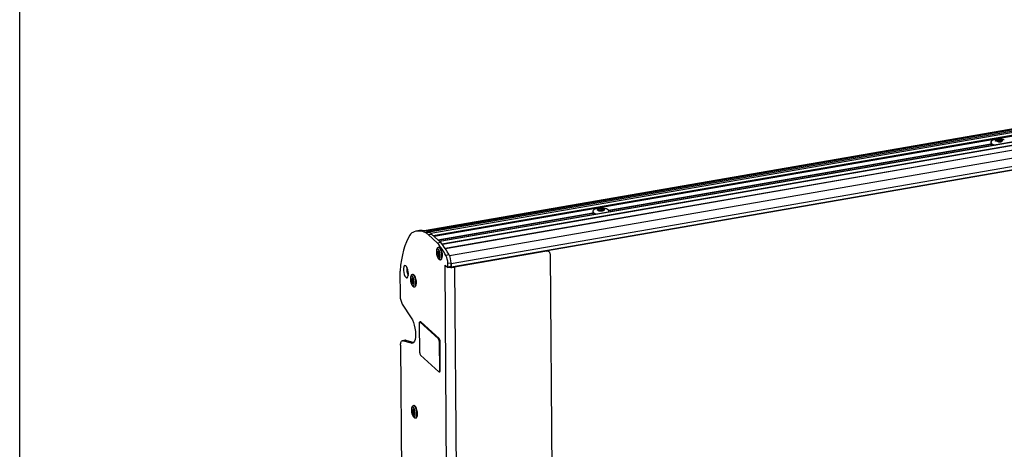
# Model space of a CAD drawing. Header units: millimetres. Extents: x 5 to 589, y 5 to 415.
# Tile 2 of 35: x 10 to 120, y 78 to 126. Entities that reach past the tile are written whole.
import ezdxf

# ---------------------------------------------------------------- set-up
doc = ezdxf.new("R2010")
doc.units = ezdxf.units.MM
doc.linetypes.add('SLD-Continua', pattern=[0])

msp = doc.modelspace()

# ---------------------------------------------------------------- linework, layer by layer
at = {"color": 7, "linetype": 'SLD-Continua', "lineweight": 25}
for p, q in [((10, 10), (10, 410)), ((55.1424, 102.5493), (180.2593, 124.2593)), ((55.1831, 102.5416), (180.4526, 124.278)), ((180.802, 124.2467), (55.3924, 102.486)), ((55.3944, 102.4854), (180.807, 124.2466)), ((180.8859, 124.2287), (55.4549, 102.4643)), ((180.9365, 124.0948), (55.6896, 102.3623)), ((181.3886, 124.0237), (55.8753, 102.245)), ((181.3991, 124.0216), (55.8795, 102.2418)), ((56.1357, 102.0146), (181.7313, 123.8077)), ((181.7742, 123.6775), (56.2628, 101.8991)), ((182.4406, 123.1378), (56.8683, 101.3488)), ((182.4607, 123.1275), (56.881, 101.3372)), ((57.1218, 101.0805), (182.6797, 122.867)), ((182.7084, 122.7962), (57.1732, 101.0137)), ((183.0602, 122.3309), (57.5061, 100.5451)), ((183.086, 122.3132), (57.5193, 100.5252)), ((57.9816, 99.7541), (183.5605, 121.5443)), ((58.139, 98.4624), (183.7603, 120.2598)), ((58.1495, 98.8703), (183.7707, 120.6678)), ((58.1523, 98.5001), (183.7736, 120.2975)), ((75.7288, 104.8253), (118.3876, 112.2274)), ((75.7496, 104.7936), (118.3879, 112.192)), ((118.3861, 112.4173), (118.389, 112.0467)), ((118.4585, 112.2806), (118.4604, 112.0361)), ((118.9499, 112.5379), (118.9496, 112.57)), ((119.004, 112.5349), (119.0034, 112.6148)), ((119.0673, 112.5415), (119.0661, 112.6958)), ((119.2512, 112.4915), (119.2494, 112.7304)), ((119.4031, 112.4821), (119.4013, 112.721)), ((119.5656, 112.5694), (119.5647, 112.6773)), ((119.5661, 112.5787), (119.5666, 112.516)), ((119.6002, 112.5308), (119.6001, 112.5431)), ((117.3391, 111.8415), (117.3686, 111.8874)), ((117.3686, 111.8874), (118.3889, 112.0644)), ((118.389, 112.0467), (118.391, 112.0241)), ((56.6799, 101.52), (73.9695, 104.5201)), ((56.7126, 101.4903), (73.9698, 104.4847)), ((73.9681, 104.71), (73.9709, 104.3393)), ((74.5935, 104.828), (74.5927, 104.9243)), ((74.6778, 104.758), (74.676, 104.9969)), ((74.8668, 105.0241), (74.8686, 104.7851)), ((75.0172, 104.7697), (75.0152, 105.0297)), ((75.1407, 104.8546), (75.1409, 104.828)), ((75.1666, 104.8771), (75.1658, 104.9776)), ((75.1661, 104.8008), (75.1659, 104.8234)), ((75.7687, 104.6284), (75.768, 104.7239)), ((75.7684, 104.669), (75.8073, 104.6758)), ((75.8073, 104.6758), (75.9355, 104.6477)), ((72.9152, 104.1237), (72.9506, 104.1801)), ((72.9506, 104.1801), (73.9708, 104.3571)), ((54.6279, 102.5522), (54.2601, 102.4884)), ((55.7036, 102.3552), (55.3358, 102.2914)), ((55.6, 102.1034), (55.9678, 102.1673)), ((56.6442, 101.1542), (55.6, 102.1034)), ((57.0121, 101.2181), (55.9678, 102.1673)), ((57.0121, 101.2181), (56.6442, 101.1542)), ((56.5827, 100.2004), (56.5814, 100.0189)), ((56.5814, 100.0189), (56.6907, 99.9109)), ((56.7801, 99.9842), (56.5814, 100.0189)), ((56.6919, 100.0924), (56.5827, 100.2004)), ((56.6937, 100.3429), (56.6919, 100.0924)), ((56.7711, 100.1061), (56.6919, 100.0924)), ((56.7723, 100.2652), (56.6937, 100.3429)), ((56.7965, 100.6745), (56.7413, 100.6649)), ((56.7705, 100.0147), (56.7723, 100.2652)), ((56.8797, 99.9067), (56.7705, 100.0147)), ((56.7803, 100.005), (56.7801, 99.9842)), ((68.8207, 100.2612), (58.5209, 98.474)), ((68.7702, 100.3071), (68.8207, 100.2612)), ((69.0926, 100.189), (68.9355, 100.3318)), ((56.6907, 99.9109), (56.6889, 99.6603)), ((56.7686, 99.7522), (56.6889, 99.6603)), ((56.6889, 99.6603), (56.7674, 99.5826)), ((56.6907, 99.9109), (56.828, 99.9347)), ((56.7674, 99.5826), (56.7692, 99.8332)), ((56.8793, 99.8523), (56.7692, 99.8332)), ((56.7692, 99.8332), (56.8784, 99.7251)), ((56.8795, 99.8859), (56.7801, 99.9842)), ((56.828, 99.9347), (56.8274, 99.8433)), ((56.828, 99.9347), (56.8795, 99.8838)), ((56.8784, 99.7251), (56.8797, 99.9067)), ((56.9773, 99.3053), (57.0325, 99.3148)), ((57.1303, 99.7171), (57.1855, 99.7266)), ((57.9386, 99.8388), (57.5707, 99.775)), ((57.7809, 98.8986), (58.1487, 98.9624)), ((58.1519, 98.5482), (58.1487, 98.9624)), ((69.1914, 99.9569), (69.5998, 47.1961)), ((52.4449, 97.9337), (52.4656, 95.2599)), ((57.4706, 98.6779), (57.7455, 98.428)), ((57.471, 98.6319), (57.4706, 98.6779)), ((57.5132, 98.6392), (57.471, 98.6319)), ((57.6609, 74.0923), (57.471, 98.6319)), ((57.7619, 98.4215), (58.1298, 98.4854)), ((57.7841, 98.4844), (57.7809, 98.8986)), ((58.1519, 98.5482), (57.7841, 98.4844)), ((58.1292, 98.4663), (58.1116, 98.4822)), ((58.1495, 98.8703), (58.1523, 98.5001)), ((58.4704, 98.5199), (58.5209, 98.474)), ((58.5209, 98.474), (58.9349, 44.9769)), ((53.6815, 97.1713), (53.6802, 96.9897)), ((53.6802, 96.9897), (53.7894, 96.8817)), ((53.8789, 96.9551), (53.6802, 96.9897)), ((53.7907, 97.0632), (53.6815, 97.1713)), ((53.7894, 96.8817), (53.7876, 96.6312)), ((53.8674, 96.7231), (53.7876, 96.6312)), ((53.7894, 96.8817), (53.9268, 96.9056)), ((53.7924, 97.3138), (53.7907, 97.0632)), ((53.8699, 97.077), (53.7907, 97.0632)), ((53.871, 97.2361), (53.7924, 97.3138)), ((53.8953, 97.6454), (53.8401, 97.6358)), ((53.8662, 96.5535), (53.8679, 96.804)), ((53.978, 96.8231), (53.8679, 96.804)), ((53.8679, 96.804), (53.9771, 96.696)), ((53.8692, 96.9855), (53.871, 97.2361)), ((53.9784, 96.8775), (53.8692, 96.9855)), ((53.879, 96.9758), (53.8789, 96.9551)), ((53.9783, 96.8568), (53.8789, 96.9551)), ((53.9268, 96.9056), (53.9261, 96.8141)), ((53.9268, 96.9056), (53.9783, 96.8546)), ((53.9771, 96.696), (53.9784, 96.8775)), ((53.7876, 96.6312), (53.8662, 96.5535)), ((54.076, 96.2761), (54.1312, 96.2857)), ((54.229, 96.6879), (54.2842, 96.6975)), ((52.704, 94.337), (53.6999, 92.8137)), ((54.7571, 92.3625), (54.6651, 92.3465)), ((54.6979, 92.3336), (54.7899, 92.3495)), ((54.6979, 92.3336), (56.7401, 90.4773)), ((56.832, 90.4933), (54.7899, 92.3495)), ((54.6464, 88.9075), (54.6208, 92.2209)), ((53.0535, 90.3143), (52.6857, 90.2505)), ((52.7356, 90.2474), (53.1035, 90.3112)), ((53.7219, 89.9689), (52.7356, 90.2474)), ((53.1035, 90.3112), (53.9784, 90.0641)), ((56.832, 90.4933), (56.7401, 90.4773)), ((56.8201, 90.2219), (56.912, 90.2378)), ((56.8201, 90.2219), (56.8457, 86.9085)), ((56.9377, 86.9244), (56.912, 90.2378)), ((52.5082, 89.7478), (52.6248, 74.6852)), ((53.7219, 89.9689), (53.9138, 90.0022)), ((56.7686, 86.7958), (54.7264, 88.652)), ((56.9377, 86.9244), (56.8457, 86.9085)), ((56.8013, 86.7828), (56.8933, 86.7988)), ((53.7947, 82.5371), (53.7934, 82.3556)), ((53.9039, 82.4291), (53.7947, 82.5371)), ((53.9057, 82.6796), (53.9039, 82.4291)), ((53.9831, 82.4428), (53.9039, 82.4291)), ((53.9842, 82.6019), (53.9057, 82.6796)), ((54.0085, 83.0112), (53.9533, 83.0017)), ((53.9825, 82.3514), (53.9842, 82.6019)), ((53.7934, 82.3556), (53.9026, 82.2476)), ((53.9921, 82.3209), (53.7934, 82.3556)), ((53.9026, 82.2476), (53.9009, 81.997)), ((53.9806, 82.0889), (53.9009, 81.997)), ((53.9009, 81.997), (53.9794, 81.9193)), ((53.9026, 82.2476), (54.04, 82.2714)), ((53.9794, 81.9193), (53.9812, 82.1699)), ((54.0913, 82.189), (53.9812, 82.1699)), ((53.9812, 82.1699), (54.0904, 82.0619)), ((54.0917, 82.2434), (53.9825, 82.3514)), ((53.9923, 82.3417), (53.9921, 82.3209)), ((54.0915, 82.2226), (53.9921, 82.3209)), ((54.04, 82.2714), (54.0394, 82.18)), ((54.04, 82.2714), (54.0915, 82.2205)), ((54.0904, 82.0619), (54.0917, 82.2434)), ((54.1893, 81.642), (54.2445, 81.6516)), ((54.3423, 82.0538), (54.3975, 82.0634))]:
    msp.add_line(p, q, dxfattribs=at)
at = {"color": 7, "linetype": 'SLD-Continua', "lineweight": 25, "flags": 128}
for points in [[(118.6745, 112.6784), (118.6206, 112.6568), (118.4768, 112.5729), (118.3987, 112.477), (118.3924, 112.3769), (118.4585, 112.2806)], [(118.9215, 112.5428), (118.9043, 112.5617), (118.8937, 112.5814), (118.8897, 112.6015), (118.8925, 112.6217), (118.902, 112.6416), (118.9181, 112.6609), (118.9404, 112.6793), (118.9686, 112.6964)], [(119.6479, 112.6689), (119.6651, 112.65), (119.6757, 112.6303), (119.6797, 112.6102), (119.6768, 112.59), (119.6673, 112.57), (119.6513, 112.5507), (119.6289, 112.5324), (119.6007, 112.5153)], [(74.2565, 104.9711), (74.1035, 104.8976), (74.0007, 104.8052), (73.9682, 104.7056), (74.0086, 104.607), (74.1186, 104.5172), (74.2893, 104.4437), (74.4584, 104.401)], [(74.4894, 104.8503), (74.4773, 104.8698), (74.4719, 104.8899), (74.4733, 104.9101), (74.4814, 104.9301), (74.4961, 104.9496), (74.5171, 104.9682), (74.5441, 104.9856), (74.5766, 105.0015)], [(75.2438, 104.9468), (75.2559, 104.9273), (75.2613, 104.9072), (75.26, 104.887), (75.2519, 104.867), (75.2372, 104.8475), (75.2162, 104.8289), (75.1892, 104.8115), (75.1567, 104.7956)], [(75.7275, 104.827), (75.6175, 104.9167), (75.4756, 104.9805)], [(75.7302, 104.6217), (75.7354, 104.6288), (75.7679, 104.7283), (75.7275, 104.827)], [(73.9709, 104.3393), (73.971, 104.3349), (73.973, 104.3168)], [(53.5416, 102.0509), (53.3395, 101.7025), (53.1545, 101.3058), (52.9875, 100.8627), (52.8393, 100.3756), (52.7107, 99.8468), (52.6024, 99.2792), (52.5149, 98.6754), (52.4487, 98.0388)], [(56.727, 99.4636), (56.8053, 99.4201), (56.8735, 99.45), (56.9224, 99.549), (56.9453, 99.704), (56.9393, 99.8939), (56.9051, 100.0931), (56.8473, 100.2747), (56.7737, 100.4142), (56.6943, 100.4927), (56.6199, 100.4996), (56.5603, 100.4341), (56.5238, 100.3049), (56.5152, 100.1295), (56.5356, 99.9315), (56.5824, 99.7378), (56.6492, 99.5745), (56.727, 99.4636)], [(57.1303, 99.7171), (57.1166, 99.9389), (57.0739, 100.166), (57.0072, 100.3727), (56.9239, 100.536), (56.8334, 100.6374), (56.7457, 100.6656), (56.7406, 100.6648)], [(57.1855, 99.7266), (57.1722, 99.9445), (57.1311, 100.1678), (57.0664, 100.3723), (56.9853, 100.5359), (56.8965, 100.6409), (56.8097, 100.6758), (56.7965, 100.6745)], [(56.9766, 99.3052), (57.0062, 99.3155), (57.0478, 99.3528), (57.0822, 99.4143), (57.108, 99.4978), (57.1242, 99.6), (57.1303, 99.7171)], [(57.0325, 99.3148), (57.059, 99.3238), (57.1256, 99.3985), (57.1694, 99.5378), (57.1855, 99.7266)], [(53.3834, 97.7208), (53.3669, 97.9435), (53.3224, 98.1692), (53.2547, 98.3733), (53.1712, 98.5339), (53.0809, 98.6334), (52.9935, 98.661), (52.9187, 98.6139), (52.8644, 98.497), (52.8366, 98.3232), (52.8382, 98.1111), (52.8691, 97.8838), (52.926, 97.6659), (53.0027, 97.481), (53.0908, 97.3492), (53.1809, 97.2848), (53.2631, 97.2946), (53.3285, 97.3777), (53.3702, 97.5251), (53.3834, 97.7208)], [(57.471, 98.6319), (57.5464, 98.5786), (57.6181, 98.5439)], [(57.7841, 98.4844), (57.7835, 98.4671), (57.7814, 98.4519), (57.7779, 98.4393), (57.7731, 98.4298), (57.7672, 98.4237), (57.7605, 98.4214), (57.7532, 98.4228), (57.7455, 98.428)], [(58.1523, 98.5001), (58.152, 98.4897), (58.1507, 98.4806), (58.1486, 98.473), (58.1457, 98.4673), (58.1422, 98.4637), (58.1382, 98.4623), (58.1338, 98.4631), (58.1292, 98.4663)], [(58.1298, 98.4854), (58.1351, 98.4875), (58.1409, 98.4936), (58.1457, 98.5031), (58.1492, 98.5157), (58.1513, 98.5309), (58.1519, 98.5482)], [(53.8258, 96.4345), (53.904, 96.391), (53.9722, 96.4208), (54.0211, 96.5199), (54.0441, 96.6748), (54.038, 96.8647), (54.0038, 97.0639), (53.946, 97.2455), (53.8725, 97.385), (53.7931, 97.4635), (53.7186, 97.4705), (53.659, 97.4049), (53.6225, 97.2757), (53.6139, 97.1003), (53.6344, 96.9024), (53.6812, 96.7087), (53.748, 96.5454), (53.8258, 96.4345)], [(54.229, 96.6879), (54.2153, 96.9098), (54.1727, 97.1368), (54.106, 97.3436), (54.0227, 97.5068), (53.9321, 97.6082), (53.8445, 97.6365), (53.8393, 97.6357)], [(54.2842, 96.6975), (54.271, 96.9154), (54.2298, 97.1386), (54.1651, 97.3432), (54.084, 97.5068), (53.9953, 97.6117), (53.9084, 97.6467), (53.8953, 97.6454)], [(54.0753, 96.276), (54.1049, 96.2864), (54.1465, 96.3236), (54.1809, 96.3852), (54.2067, 96.4687), (54.223, 96.5709), (54.229, 96.6879)], [(54.1312, 96.2857), (54.1577, 96.2947), (54.2244, 96.3694), (54.2681, 96.5087), (54.2842, 96.6975)], [(53.6999, 92.8137), (53.8283, 92.5816), (53.9434, 92.3001), (54.0398, 91.9825), (54.1129, 91.6439), (54.1593, 91.3003), (54.1766, 90.968), (54.1642, 90.6628), (54.1226, 90.3991), (54.0537, 90.1895), (53.9609, 90.0439), (53.8485, 89.9692), (53.7219, 89.9689)], [(54.6208, 92.2209), (54.622, 92.2554), (54.6262, 92.2859), (54.6332, 92.3111), (54.6428, 92.3301), (54.6545, 92.3422), (54.668, 92.3469), (54.6826, 92.3439), (54.6979, 92.3336)], [(52.5082, 89.7478), (52.5115, 89.8639), (52.5231, 89.9693), (52.5427, 90.0612), (52.5697, 90.137), (52.6035, 90.1949), (52.6431, 90.2331), (52.6876, 90.2508), (52.7356, 90.2474)], [(53.1035, 90.3112), (53.0554, 90.3146), (53.0535, 90.3143)], [(56.8457, 86.9085), (56.8445, 86.8739), (56.8403, 86.8435), (56.8333, 86.8182), (56.8237, 86.7992), (56.812, 86.7871), (56.7985, 86.7825), (56.7839, 86.7854), (56.7686, 86.7958)], [(56.8933, 86.7988), (56.9039, 86.8031), (56.9157, 86.8152), (56.9252, 86.8342), (56.9322, 86.8594), (56.9364, 86.8899), (56.9377, 86.9244)], [(53.939, 81.8003), (54.0173, 81.7569), (54.0855, 81.7867), (54.1344, 81.8857), (54.1573, 82.0407), (54.1513, 82.2306), (54.1171, 82.4298), (54.0593, 82.6114), (53.9857, 82.7509), (53.9063, 82.8294), (53.8318, 82.8363), (53.7723, 82.7708), (53.7358, 82.6416), (53.7272, 82.4662), (53.7476, 82.2683), (53.7944, 82.0746), (53.8612, 81.9112), (53.939, 81.8003)], [(54.3423, 82.0538), (54.3286, 82.2756), (54.2859, 82.5027), (54.2192, 82.7094), (54.1359, 82.8727), (54.0454, 82.9741), (53.9577, 83.0023), (53.9526, 83.0015)], [(54.3975, 82.0634), (54.3842, 82.2812), (54.3431, 82.5045), (54.2784, 82.709), (54.1973, 82.8726), (54.1085, 82.9776), (54.0217, 83.0125), (54.0085, 83.0112)], [(54.1886, 81.6419), (54.2182, 81.6522), (54.2598, 81.6895), (54.2942, 81.7511), (54.32, 81.8346), (54.3362, 81.9368), (54.3423, 82.0538)], [(54.2445, 81.6516), (54.271, 81.6606), (54.3376, 81.7353), (54.3814, 81.8746), (54.3975, 82.0634)]]:
    msp.add_lwpolyline(points, dxfattribs=at)
at = {"color": 7, "linetype": 'SLD-Continua', "lineweight": 25}
for centre, radius, start, end in [((119.0203, 113.0503), 0.9529, 233.877422, 261.3189), ((119.2972, 110.9895), 1.8, 70.648182, 110.238718), ((119.2772, 111.9967), 0.7647, 85.904423, 113.799406), ((119.2921, 113.2152), 0.7649, 265.902588, 293.789744), ((119.3479, 112.2188), 0.541, 56.321479, 91.701171), ((74.8791, 103.2822), 1.8, 97.293382, 110.238718), ((74.7738, 105.1915), 0.4442, 230.193788, 270.737258), ((74.8691, 104.2133), 0.8407, 84.217117, 110.358838), ((74.8791, 103.2822), 1.8, 70.648182, 97.293382), ((74.8641, 105.5837), 0.8406, 264.219422, 290.367337), ((54.2615, 101.6199), 0.839, 118.547897, 149.090226), ((54.5354, 100.9124), 1.5944, 59.869401, 115.043661), ((54.8739, 100.8606), 1.7094, 60.963764, 98.274741), ((54.7615, 101.2043), 1.2294, 47.000939, 62.154601), ((55.1294, 101.2681), 1.2294, 47.000939, 62.154601), ((48.9406, 94.9787), 9.8734, 29.063953, 38.717229), ((49.3085, 95.0425), 9.8734, 29.063953, 38.717229), ((68.8856, 99.9623), 0.3058, 358.976068, 102.255548), ((56.8329, 99.4606), 0.1059, 178.350566, 223.353668), ((55.8368, 98.8958), 1.9441, 0.081207, 26.888689), ((56.2047, 98.9596), 1.9441, 0.081207, 26.888689), ((53.5844, 97.9449), 1.1395, 175.275967, 180.564053), ((54.8162, 98.267), 1.6159, 172.990297, 206.697314), ((58.193, 100.4261), 1.9794, 263.693056, 279.534657), ((53.9316, 96.4314), 0.1059, 178.350566, 223.353668), ((54.3315, 95.2496), 1.866, 179.684569, 209.279958), ((54.7613, 92.3252), 0.0375, 40.376592, 96.409686), ((56.4209, 90.2372), 0.3995, 357.804444, 36.958777), ((56.5129, 90.2531), 0.3995, 357.804444, 36.958777), ((55.0456, 88.8922), 0.3995, 177.804444, 216.958777), ((54.0449, 81.7973), 0.1059, 178.350566, 223.353668)]:
    msp.add_arc(centre, radius, start, end, dxfattribs=at)
msp.add_ellipse((54.1665, 97.623), major_axis=(0.9999, 0.0198), ratio=0.36621339, start_param=2.47113645, end_param=2.65530287, dxfattribs=at)
for points, knots in [([(118.9215, 112.5428), (118.9187, 112.546), (118.9132, 112.5526), (118.9171, 112.5611), (118.9289, 112.5676), (118.9427, 112.5692), (118.9496, 112.57)], [0, 0, 0, 0, 0.25019198, 0.50166326, 0.74794035, 1, 1, 1, 1]), ([(119.0046, 112.5344), (118.9962, 112.5329), (118.979, 112.5299), (118.9548, 112.5303), (118.934, 112.5343), (118.9257, 112.5399), (118.9215, 112.5428)], [0, 0, 0, 0, 0.24882638, 0.5016569, 0.74677507, 1, 1, 1, 1]), ([(118.9496, 112.57), (118.9568, 112.5709), (118.9708, 112.5727), (118.9868, 112.5785), (118.998, 112.5864), (119.0038, 112.5967), (119.0037, 112.6089), (118.9977, 112.6222), (118.9866, 112.6361), (118.9752, 112.6449), (118.9694, 112.6494)], [0, 0, 0, 0, 0.12671432, 0.24815282, 0.37600076, 0.49923344, 0.62398748, 0.75185733, 0.87297469, 1, 1, 1, 1]), ([(118.9694, 112.6494), (118.9649, 112.6535), (118.9556, 112.6618), (118.9517, 112.6749), (118.955, 112.6873), (118.9641, 112.6934), (118.9686, 112.6964)], [0, 0, 0, 0, 0.2464699, 0.49810101, 0.74942766, 1, 1, 1, 1]), ([(118.9686, 112.6964), (118.9748, 112.699), (118.9873, 112.7041), (119.0131, 112.706), (119.0406, 112.7038), (119.0576, 112.6985), (119.0661, 112.6958)], [0, 0, 0, 0, 0.25019198, 0.50166326, 0.74794035, 1, 1, 1, 1]), ([(119.1681, 112.4906), (119.1663, 112.4956), (119.1628, 112.5055), (119.1503, 112.5183), (119.1335, 112.5288), (119.112, 112.5365), (119.0873, 112.5412), (119.0602, 112.5423), (119.0322, 112.5404), (119.0138, 112.5364), (119.0046, 112.5344)], [0, 0, 0, 0, 0.12559041, 0.25056838, 0.37561668, 0.49993499, 0.62588722, 0.75128197, 0.87560586, 1, 1, 1, 1]), ([(119.0661, 112.6958), (119.0751, 112.6931), (119.0926, 112.6878), (119.121, 112.6836), (119.149, 112.6828), (119.1761, 112.6858), (119.2008, 112.6926), (119.2217, 112.7028), (119.2388, 112.7155), (119.2458, 112.7254), (119.2494, 112.7304)], [0, 0, 0, 0, 0.12671432, 0.24815282, 0.37600076, 0.49923343, 0.62398748, 0.75185733, 0.87297469, 1, 1, 1, 1]), ([(119.2375, 112.4522), (119.2286, 112.4531), (119.2107, 112.4548), (119.1887, 112.4637), (119.1728, 112.4759), (119.1697, 112.4857), (119.1681, 112.4906)], [0, 0, 0, 0, 0.24738244, 0.49986467, 0.75067775, 1, 1, 1, 1]), ([(119.2512, 112.4915), (119.2476, 112.4865), (119.2406, 112.4768), (119.2254, 112.4651), (119.2131, 112.4597), (119.2078, 112.4574)], [0, 0, 0, 0, 0.372496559, 0.727933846, 1, 1, 1, 1]), ([(119.3201, 112.4621), (119.3163, 112.4606), (119.3084, 112.4574), (119.288, 112.4538), (119.2636, 112.4517), (119.2462, 112.4521), (119.2375, 112.4522)], [0, 0, 0, 0, 0.24647525, 0.49811536, 0.74943171, 1, 1, 1, 1]), ([(119.2494, 112.7304), (119.2532, 112.7347), (119.261, 112.7435), (119.2814, 112.753), (119.3057, 112.7592), (119.3231, 112.7594), (119.3318, 112.7595)], [0, 0, 0, 0, 0.2464699, 0.49810101, 0.74942766, 1, 1, 1, 1]), ([(119.5034, 112.4948), (119.4945, 112.4943), (119.477, 112.4935), (119.4487, 112.4906), (119.4207, 112.4869), (119.3936, 112.4825), (119.3688, 112.4778), (119.3479, 112.4728), (119.3308, 112.4676), (119.3237, 112.464), (119.3201, 112.4621)], [0, 0, 0, 0, 0.126714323, 0.248152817, 0.37600076, 0.49923344, 0.623987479, 0.751857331, 0.87297469, 1, 1, 1, 1]), ([(119.3318, 112.7595), (119.3408, 112.7586), (119.3588, 112.7569), (119.3807, 112.7481), (119.3965, 112.736), (119.3997, 112.7261), (119.4013, 112.721)], [0, 0, 0, 0, 0.25019198, 0.50166326, 0.74794035, 1, 1, 1, 1]), ([(119.4013, 112.721), (119.4031, 112.7159), (119.4066, 112.7057), (119.419, 112.6923), (119.4358, 112.6813), (119.4572, 112.6733), (119.482, 112.6689), (119.5089, 112.6683), (119.5371, 112.6709), (119.5554, 112.6751), (119.5647, 112.6773)], [0, 0, 0, 0, 0.12671432, 0.24815282, 0.37600076, 0.49923343, 0.62398748, 0.75185733, 0.87297469, 1, 1, 1, 1]), ([(119.6007, 112.5153), (119.5945, 112.5124), (119.582, 112.5068), (119.5563, 112.5003), (119.5288, 112.4959), (119.5119, 112.4951), (119.5034, 112.4948)], [0, 0, 0, 0, 0.25019731, 0.50168382, 0.74794431, 1, 1, 1, 1]), ([(119.5647, 112.6773), (119.5731, 112.6789), (119.5901, 112.6821), (119.6144, 112.6815), (119.6355, 112.6775), (119.6438, 112.6718), (119.6479, 112.6689)], [0, 0, 0, 0, 0.24647004, 0.49810129, 0.74942796, 1, 1, 1, 1]), ([(119.6199, 112.6205), (119.6128, 112.6165), (119.5988, 112.6086), (119.5829, 112.5958), (119.5717, 112.5833), (119.5659, 112.5717), (119.566, 112.5615), (119.572, 112.5533), (119.583, 112.5469), (119.5943, 112.5444), (119.6001, 112.5431)], [0, 0, 0, 0, 0.12671432, 0.24815282, 0.37600076, 0.49923344, 0.62398748, 0.75185733, 0.87297469, 1, 1, 1, 1]), ([(119.6001, 112.5431), (119.6046, 112.5418), (119.6138, 112.539), (119.6177, 112.5319), (119.6144, 112.5237), (119.6052, 112.5181), (119.6007, 112.5153)], [0, 0, 0, 0, 0.24647895, 0.49812527, 0.7494345, 1, 1, 1, 1]), ([(119.6479, 112.6689), (119.6507, 112.6654), (119.6562, 112.6583), (119.6523, 112.6452), (119.6406, 112.632), (119.6269, 112.6244), (119.6199, 112.6205)], [0, 0, 0, 0, 0.25019208, 0.50166353, 0.74794049, 1, 1, 1, 1]), ([(74.4894, 104.8503), (74.4876, 104.8536), (74.4838, 104.8604), (74.4906, 104.8687), (74.5048, 104.8747), (74.5198, 104.8757), (74.5273, 104.8762)], [0, 0, 0, 0, 0.25019208, 0.50166353, 0.74794049, 1, 1, 1, 1]), ([(74.5674, 104.8195), (74.559, 104.821), (74.542, 104.824), (74.5188, 104.8315), (74.4994, 104.8405), (74.4927, 104.847), (74.4894, 104.8503)], [0, 0, 0, 0, 0.24647004, 0.49810129, 0.74942796, 1, 1, 1, 1]), ([(74.5273, 104.8762), (74.535, 104.8769), (74.5502, 104.8781), (74.5686, 104.8832), (74.5824, 104.8906), (74.591, 104.9006), (74.5938, 104.9128), (74.5907, 104.9263), (74.5823, 104.9406), (74.5725, 104.9499), (74.5675, 104.9546)], [0, 0, 0, 0, 0.126714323, 0.248152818, 0.376000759, 0.499233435, 0.623987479, 0.751857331, 0.872974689, 1, 1, 1, 1]), ([(74.5675, 104.9546), (74.5637, 104.9589), (74.556, 104.9675), (74.5547, 104.9807), (74.5607, 104.9929), (74.5713, 104.9986), (74.5766, 105.0015)], [0, 0, 0, 0, 0.24647895, 0.49812527, 0.7494345, 1, 1, 1, 1]), ([(74.718, 104.7673), (74.7172, 104.7694), (74.7156, 104.7736), (74.706, 104.7804), (74.6916, 104.7876), (74.6722, 104.795), (74.649, 104.8024), (74.6231, 104.8092), (74.5954, 104.8153), (74.5769, 104.8181), (74.5674, 104.8195)], [0, 0, 0, 0, 0.12671432, 0.24815282, 0.37600076, 0.49923343, 0.62398748, 0.75185733, 0.87297469, 1, 1, 1, 1]), ([(74.5766, 105.0015), (74.5835, 105.0038), (74.5973, 105.0084), (74.624, 105.0092), (74.6516, 105.0059), (74.6678, 104.9999), (74.676, 104.9969)], [0, 0, 0, 0, 0.25019731, 0.50168382, 0.74794431, 1, 1, 1, 1]), ([(74.676, 104.9969), (74.6846, 104.9938), (74.7014, 104.9878), (74.7294, 104.9825), (74.7576, 104.9806), (74.7855, 104.9825), (74.8116, 104.9883), (74.8343, 104.9976), (74.8536, 105.0096), (74.8623, 105.0192), (74.8668, 105.0241)], [0, 0, 0, 0, 0.12671432, 0.24815282, 0.37600076, 0.49923344, 0.62398748, 0.75185733, 0.87297469, 1, 1, 1, 1]), ([(74.7795, 104.7473), (74.7708, 104.7483), (74.7533, 104.7502), (74.7333, 104.7553), (74.72, 104.7613), (74.7187, 104.7653), (74.718, 104.7673)], [0, 0, 0, 0, 0.25019198, 0.50166326, 0.74794035, 1, 1, 1, 1]), ([(74.8666, 104.7539), (74.862, 104.7525), (74.8527, 104.7496), (74.8307, 104.7469), (74.8054, 104.7458), (74.7881, 104.7468), (74.7795, 104.7473)], [0, 0, 0, 0, 0.2464699, 0.49810101, 0.74942766, 1, 1, 1, 1]), ([(74.8686, 104.7851), (74.8642, 104.7803), (74.8555, 104.7708), (74.8361, 104.759), (74.8163, 104.7505), (74.8018, 104.7477), (74.7962, 104.7466)], [0, 0, 0, 0, 0.27845713, 0.54416172, 0.82459287, 1, 1, 1, 1]), ([(75.0574, 104.779), (75.0489, 104.779), (75.0321, 104.7789), (75.0042, 104.7771), (74.976, 104.7745), (74.9481, 104.7712), (74.922, 104.7675), (74.8992, 104.7634), (74.8799, 104.7589), (74.8711, 104.7556), (74.8666, 104.7539)], [0, 0, 0, 0, 0.12671432, 0.24815282, 0.37600076, 0.49923343, 0.62398748, 0.75185733, 0.87297469, 1, 1, 1, 1]), ([(74.8668, 105.0241), (74.8714, 105.0282), (74.8807, 105.0366), (74.9027, 105.0453), (74.9279, 105.0505), (74.9452, 105.05), (74.9538, 105.0497)], [0, 0, 0, 0, 0.24647525, 0.49811536, 0.74943171, 1, 1, 1, 1]), ([(74.9538, 105.0497), (74.9624, 105.0488), (74.9798, 105.047), (75, 105.0419), (75.0133, 105.036), (75.0146, 105.0318), (75.0152, 105.0297)], [0, 0, 0, 0, 0.24738244, 0.49986467, 0.75067775, 1, 1, 1, 1]), ([(75.0152, 105.0297), (75.016, 105.0274), (75.0177, 105.0229), (75.0274, 105.0154), (75.0418, 105.0077), (75.0612, 105.0002), (75.0843, 104.993), (75.1104, 104.9867), (75.138, 104.9814), (75.1565, 104.9788), (75.1658, 104.9776)], [0, 0, 0, 0, 0.12559041, 0.25056838, 0.37561668, 0.49993499, 0.62588722, 0.75128197, 0.87560586, 1, 1, 1, 1]), ([(75.1567, 104.7956), (75.1498, 104.7931), (75.1361, 104.7879), (75.1094, 104.7825), (75.0818, 104.7791), (75.0656, 104.7791), (75.0574, 104.779)], [0, 0, 0, 0, 0.25019198, 0.50166326, 0.74794035, 1, 1, 1, 1]), ([(75.2061, 104.8997), (75.1984, 104.8959), (75.1833, 104.8886), (75.165, 104.8765), (75.1512, 104.8645), (75.1426, 104.8531), (75.1398, 104.843), (75.1429, 104.8346), (75.1512, 104.8278), (75.1609, 104.8249), (75.1659, 104.8234)], [0, 0, 0, 0, 0.12671432, 0.24815282, 0.37600076, 0.49923344, 0.62398748, 0.75185733, 0.87297469, 1, 1, 1, 1]), ([(75.1659, 104.8234), (75.1697, 104.8218), (75.1773, 104.8187), (75.1786, 104.8115), (75.1726, 104.8035), (75.162, 104.7982), (75.1567, 104.7956)], [0, 0, 0, 0, 0.2464699, 0.49810101, 0.74942766, 1, 1, 1, 1]), ([(75.1658, 104.9776), (75.1743, 104.9761), (75.1915, 104.9732), (75.2146, 104.9656), (75.2337, 104.9566), (75.2404, 104.9501), (75.2438, 104.9468)], [0, 0, 0, 0, 0.24882638, 0.5016569, 0.74677507, 1, 1, 1, 1]), ([(75.2438, 104.9468), (75.2457, 104.9432), (75.2494, 104.9359), (75.2427, 104.923), (75.2285, 104.9103), (75.2136, 104.9032), (75.2061, 104.8997)], [0, 0, 0, 0, 0.25019198, 0.50166326, 0.74794035, 1, 1, 1, 1]), ([(56.7415, 100.6584), (56.7236, 100.6564), (56.6715, 100.6505), (56.6032, 100.5887), (56.5469, 100.4954), (56.5104, 100.3603), (56.4995, 100.1817), (56.5085, 100.0196), (56.5281, 99.9309), (56.5329, 99.9091)], [0, 0, 0, 0, 0.06902098, 0.20109676, 0.34657254, 0.52675865, 0.73459672, 0.93461006, 1, 1, 1, 1]), ([(56.5329, 99.9091), (56.5412, 99.8644), (56.5618, 99.7524), (56.6223, 99.5904), (56.6866, 99.4598), (56.7418, 99.4088), (56.7604, 99.3917)], [0, 0, 0, 0, 0.20632133, 0.51727868, 0.83746367, 1, 1, 1, 1]), ([(56.7604, 99.3917), (56.7742, 99.3762), (56.812, 99.3336), (56.8891, 99.2981), (56.9508, 99.3071), (56.9748, 99.3105)], [0, 0, 0, 0, 0.258964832, 0.711613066, 1, 1, 1, 1]), ([(53.8402, 97.6292), (53.8223, 97.6272), (53.7702, 97.6214), (53.7019, 97.5596), (53.6456, 97.4663), (53.6091, 97.3312), (53.5983, 97.1525), (53.6073, 96.9905), (53.6269, 96.9018), (53.6317, 96.88)], [0, 0, 0, 0, 0.06902098, 0.20109676, 0.34657254, 0.52675865, 0.73459672, 0.93461006, 1, 1, 1, 1]), ([(53.6317, 96.88), (53.6399, 96.8353), (53.6605, 96.7233), (53.721, 96.5613), (53.7854, 96.4307), (53.8406, 96.3797), (53.8591, 96.3625)], [0, 0, 0, 0, 0.20632133, 0.51727868, 0.83746367, 1, 1, 1, 1]), ([(53.8591, 96.3625), (53.8729, 96.347), (53.9107, 96.3045), (53.9879, 96.269), (54.0496, 96.2779), (54.0736, 96.2814)], [0, 0, 0, 0, 0.25896483, 0.71161307, 1, 1, 1, 1]), ([(53.9535, 82.9951), (53.9356, 82.9931), (53.8835, 82.9872), (53.8152, 82.9254), (53.7589, 82.8321), (53.7224, 82.6971), (53.7115, 82.5184), (53.7205, 82.3563), (53.7401, 82.2677), (53.7449, 82.2458)], [0, 0, 0, 0, 0.06902098, 0.20109676, 0.34657254, 0.52675865, 0.73459672, 0.93461006, 1, 1, 1, 1]), ([(53.7449, 82.2458), (53.7532, 82.2011), (53.7738, 82.0891), (53.8343, 81.9272), (53.8986, 81.7965), (53.9538, 81.7455), (53.9724, 81.7284)], [0, 0, 0, 0, 0.20632133, 0.51727868, 0.83746367, 1, 1, 1, 1]), ([(53.9724, 81.7284), (53.9862, 81.7129), (54.024, 81.6703), (54.1011, 81.6349), (54.1628, 81.6438), (54.1868, 81.6472)], [0, 0, 0, 0, 0.25896483, 0.71161307, 1, 1, 1, 1])]:
    msp.add_open_spline(points, degree=3, knots=knots, dxfattribs=at)

doc.saveas('drawing.dxf')
